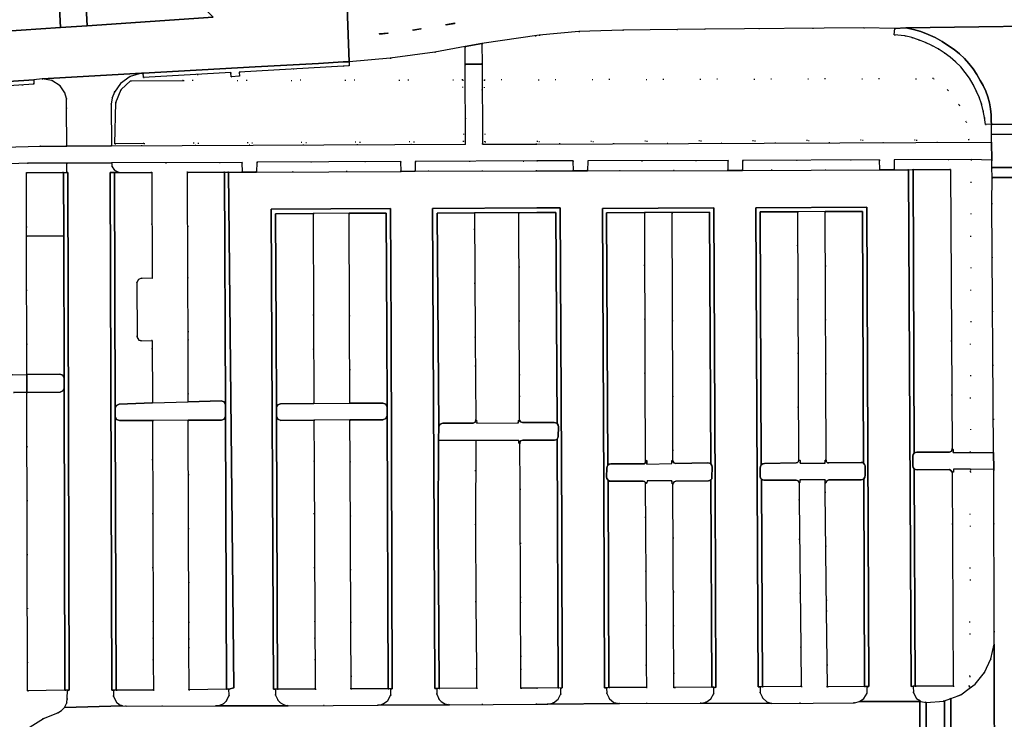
# Model space of a CAD drawing. Header units: metres. Extents: x 174791 to 179073, y 406431 to 409043.
# Tile 20 of 256: x 175438 to 175556, y 407625 to 407709. Entities that reach past the tile are written whole.
import ezdxf

# ---------------------------------------------------------------- set-up
doc = ezdxf.new("R2010")
doc.units = ezdxf.units.M
doc.linetypes.add('DOT', pattern=[6.35, 0, -6.35])
for name, color, linetype in [('scheiding_faunaraster', 254, 'Continuous'), ('terreindeelbegroeid', 254, 'DOT'), ('wegdeel_molgoot', 254, 'Continuous'), ('wegdeel_parkeervlak', 254, 'Continuous'), ('wegdeel_rijbaan', 254, 'Continuous'), ('wegdeel_rolbaan', 254, 'Continuous'), ('wegdeel_voetpad', 254, 'Continuous'), ('weginrichtingselement_markering_vliegtuigverharding', 254, 'Continuous')]:
    doc.layers.add(name, color=color, linetype=linetype)

msp = doc.modelspace()

# ---------------------------------------------------------------- linework, layer by layer
at = {"layer": 'scheiding_faunaraster'}
msp.add_polyline3d([(175453.016, 407694.125, 0), (175449.544, 407694.104, 0), (175449.654, 407699.039, 0), (175450.272, 407700.572, 0), (175451.424, 407701.631, 0), (175457.706, 407701.647, 0)], dxfattribs=at)
at = {"layer": 'terreindeelbegroeid'}
for points in [[(175542.827, 407707.865, 0), (175542.757, 407707.108, 0), (175544.015, 407706.99, 0), (175544.856, 407706.792, 0), (175545.682, 407706.536, 0), (175546.487, 407706.223, 0), (175547.269, 407705.856, 0), (175548.024, 407705.435, 0), (175548.748, 407704.964, 0), (175549.449, 407704.465, 0), (175550.106, 407703.908, 0), (175550.712, 407703.298, 0), (175551.265, 407702.637, 0), (175551.759, 407701.932, 0), (175552.191, 407701.188, 0), (175552.575, 407700.437, 0), (175552.906, 407699.662, 0), (175553.181, 407698.864, 0), (175553.399, 407698.05, 0), (175553.558, 407697.222, 0), (175553.659, 407696.384, 0), (175554.379, 407696.436, 0), (175554.38, 407695.25, 0), (175554.397, 407694.271, 0), (175500, 407694.061, 0), (175493.499, 407694.041, 0), (175493.462, 407703.628, 0), (175493.445, 407706.07, 0), (175500.302, 407707.078, 0), (175505.041, 407707.506, 0), (175510.294, 407707.701, 0), (175520.103, 407707.822, 0), (175539.123, 407707.954, 0)], [(175491.44, 407703.616, 0), (175491.486, 407694.027, 0), (175449.128, 407693.837, 0), (175449.106, 407698.839, 0), (175449.225, 407699.579, 0), (175449.482, 407700.284, 0), (175450.192, 407701.313, 0), (175451.353, 407702.152, 0), (175452.736, 407702.523, 0), (175452.924, 407702.534, 0), (175452.95, 407702.005, 0), (175463.414, 407702.614, 0), (175463.444, 407702.115, 0), (175464.444, 407702.178, 0), (175464.413, 407702.672, 0), (175476.859, 407703.396, 0), (175477.573, 407703.408, 0), (175477.551, 407703.912, 0), (175482.467, 407704.329, 0), (175487.793, 407705.045, 0), (175491.434, 407705.718, 0)], [(175443.773, 407693.806, 0), (175440.656, 407693.799, 0), (175409.404, 407692.967, 0), (175409.408, 407694.001, 0), (175392.003, 407693.576, 0), (175391.989, 407697.712, 0), (175397.011, 407697.763, 0), (175397.394, 407697.845, 0), (175402.171, 407700.163, 0), (175424.817, 407700.343, 0), (175431.974, 407700.699, 0), (175439.856, 407701.23, 0), (175439.842, 407701.725, 0), (175440.838, 407701.855, 0), (175442.008, 407701.666, 0), (175442.994, 407701.01, 0), (175443.541, 407700.192, 0), (175443.74, 407699.513, 0), (175443.763, 407698.401, 0)], [(175457.706, 407701.647, 0), (175451.424, 407701.631, 0), (175450.272, 407700.572, 0), (175449.654, 407699.039, 0), (175449.544, 407694.104, 0), (175453.016, 407694.125, 0), (175491.269, 407694.357, 0), (175491.146, 407701.734, 0)], [(175449.654, 407699.039, 0), (175450.272, 407700.572, 0), (175451.424, 407701.631, 0), (175457.706, 407701.647, 0), (175491.146, 407701.734, 0), (175491.269, 407694.357, 0), (175453.016, 407694.125, 0), (175449.544, 407694.104, 0)], [(175493.725, 407701.738, 0), (175493.798, 407694.324, 0), (175551.718, 407694.561, 0), (175551.382, 407696.723, 0), (175550.528, 407698.738, 0), (175549.182, 407700.506, 0), (175547.439, 407701.884, 0)], [(175493.798, 407694.324, 0), (175493.725, 407701.738, 0), (175547.439, 407701.884, 0), (175549.182, 407700.506, 0), (175550.528, 407698.738, 0), (175551.382, 407696.723, 0), (175551.718, 407694.561, 0)], [(175541.044, 407690.963, 0), (175524.597, 407690.907, 0), (175524.618, 407692.102, 0), (175541.018, 407692.181, 0)], [(175551.868, 407657.179, 0), (175549.81, 407657.186, 0), (175549.803, 407657.54, 0), (175549.705, 407657.547, 0), (175549.511, 407691.005, 0), (175545.009, 407690.997, 0), (175544.48, 407690.982, 0), (175542.755, 407690.984, 0), (175542.749, 407692.177, 0), (175551.96, 407692.208, 0)], [(175554.445, 407692.135, 0), (175554.442, 407691.25, 0), (175554.487, 407690.053, 0), (175554.44, 407686.988, 0), (175554.647, 407657.17, 0), (175551.868, 407657.179, 0), (175551.96, 407692.208, 0)], [(175443.809, 407690.643, 0), (175443.389, 407690.641, 0), (175438.951, 407690.64, 0), (175438.966, 407683.071, 0), (175439.007, 407666.492, 0), (175437.29, 407666.475, 0), (175436.019, 407666.463, 0), (175435.925, 407691.669, 0), (175439.071, 407691.757, 0), (175443.772, 407691.776, 0)], [(175464.792, 407690.709, 0), (175463.146, 407690.704, 0), (175462.669, 407690.702, 0), (175458.236, 407690.689, 0), (175453.938, 407690.675, 0), (175450.034, 407690.663, 0), (175449.477, 407690.948, 0), (175449.216, 407691.337, 0), (175449.142, 407691.799, 0), (175464.766, 407691.858, 0)], [(175483.769, 407690.795, 0), (175466.495, 407690.717, 0), (175466.517, 407691.886, 0), (175483.749, 407691.979, 0)], [(175504.385, 407690.86, 0), (175500, 407690.846, 0), (175485.466, 407690.801, 0), (175485.472, 407691.976, 0), (175500, 407692.038, 0), (175504.366, 407692.057, 0)], [(175522.888, 407690.906, 0), (175506.08, 407690.859, 0), (175506.097, 407692.051, 0), (175522.892, 407692.097, 0)], [(175458.312, 407663.233, 0), (175454.027, 407663.094, 0), (175454.009, 407670.545, 0), (175452.715, 407670.522, 0), (175452.417, 407670.618, 0), (175452.272, 407670.792, 0), (175452.221, 407671.012, 0), (175452.178, 407677.497, 0), (175452.359, 407677.878, 0), (175452.714, 407678.022, 0), (175454.016, 407677.969, 0), (175453.938, 407690.675, 0), (175458.236, 407690.689, 0), (175458.271, 407678.112, 0), (175458.291, 407670.693, 0)], [(175477.644, 407663.054, 0), (175473.324, 407663.026, 0), (175473.295, 407673.573, 0), (175473.261, 407685.773, 0), (175477.551, 407685.793, 0), (175477.601, 407673.573, 0)], [(175497.944, 407661.036, 0), (175497.801, 407660.981, 0), (175497.802, 407660.702, 0), (175492.819, 407660.664, 0), (175492.794, 407661.033, 0), (175492.707, 407661.015, 0), (175492.642, 407670.91, 0), (175492.544, 407685.837, 0), (175497.857, 407685.847, 0), (175497.934, 407663.934, 0)], [(175516.261, 407663.916, 0), (175516.286, 407656.196, 0), (175516.167, 407656.213, 0), (175516.169, 407655.836, 0), (175513.172, 407655.779, 0), (175513.156, 407656.196, 0), (175513.06, 407656.165, 0), (175513.054, 407656.012, 0), (175512.968, 407655.886, 0), (175512.94, 407666.608, 0), (175512.891, 407685.864, 0), (175516.19, 407685.873, 0)], [(175534.603, 407656.251, 0), (175534.501, 407656.248, 0), (175534.483, 407655.901, 0), (175531.5, 407655.901, 0), (175531.507, 407656.228, 0), (175531.394, 407656.25, 0), (175531.359, 407656.163, 0), (175531.305, 407656.086, 0), (175531.193, 407685.953, 0), (175534.499, 407685.983, 0)], [(175458.407, 407628.759, 0), (175454.138, 407628.753, 0), (175454.127, 407632.323, 0), (175454.119, 407634.901, 0), (175454.113, 407636.901, 0), (175454.038, 407661.005, 0), (175458.318, 407661.015, 0), (175458.385, 407636.901, 0), (175458.39, 407634.901, 0), (175458.393, 407633.875, 0)], [(175477.795, 407628.901, 0), (175473.501, 407628.861, 0), (175473.483, 407632.332, 0), (175473.47, 407634.901, 0), (175473.46, 407636.901, 0), (175473.362, 407656.082, 0), (175473.337, 407661.037, 0), (175477.649, 407661.066, 0), (175477.672, 407656.102, 0), (175477.759, 407636.901, 0)], [(175497.861, 407658.594, 0), (175497.84, 407658.299, 0), (175497.958, 407658.304, 0), (175498.026, 407652.809, 0), (175498.069, 407639.282, 0), (175498.095, 407631.273, 0), (175498.102, 407628.978, 0), (175492.794, 407628.969, 0), (175492.781, 407631.257, 0), (175492.733, 407639.282, 0), (175492.679, 407648.5, 0), (175492.696, 407658.62, 0)], [(175551.883, 407655.158, 0), (175551.88, 407654.863, 0), (175551.799, 407630.397, 0), (175551.752, 407629.215, 0), (175549.829, 407629.215, 0), (175549.685, 407654.822, 0), (175549.838, 407654.829, 0), (175549.838, 407655.179, 0)], [(175554.663, 407655.131, 0), (175554.703, 407634.224, 0), (175554.333, 407632.469, 0), (175553.565, 407630.847, 0), (175552.441, 407629.449, 0), (175551.741, 407628.932, 0), (175551.752, 407629.215, 0), (175551.799, 407630.397, 0), (175551.88, 407654.863, 0), (175551.883, 407655.158, 0)], [(175516.171, 407653.777, 0), (175516.188, 407653.432, 0), (175516.281, 407653.43, 0), (175516.376, 407636.486, 0), (175516.408, 407630.793, 0), (175516.416, 407629.052, 0), (175513.123, 407629.053, 0), (175513.108, 407631.671, 0), (175513.08, 407636.468, 0), (175512.98, 407653.622, 0), (175513.043, 407653.502, 0), (175513.148, 407653.501, 0), (175513.198, 407653.78, 0)], [(175534.501, 407653.557, 0), (175534.5, 407652.458, 0), (175534.665, 407638.254, 0), (175534.77, 407629.152, 0), (175531.642, 407629.191, 0), (175531.589, 407633.836, 0), (175531.386, 407651.457, 0), (175531.382, 407653.555, 0), (175531.479, 407653.582, 0), (175531.48, 407653.915, 0), (175534.503, 407653.917, 0)], [(175461.684, 407626.866, 0), (175450.901, 407626.808, 0), (175450.468, 407626.861, 0), (175450.068, 407627.033, 0), (175449.732, 407627.308, 0), (175449.372, 407627.986, 0), (175449.384, 407628.753, 0), (175449.699, 407628.753, 0), (175454.138, 407628.753, 0), (175458.407, 407628.759, 0), (175462.881, 407628.854, 0), (175463.163, 407628.86, 0), (175463.205, 407628.127, 0), (175462.904, 407627.457, 0), (175462.569, 407627.142, 0), (175462.148, 407626.936, 0)], [(175482.549, 407628.906, 0), (175482.538, 407628.166, 0), (175482.195, 407627.51, 0), (175482.003, 407627.324, 0), (175481.551, 407627.063, 0), (175481.039, 407626.961, 0), (175470.247, 407626.878, 0), (175469.769, 407626.974, 0), (175469.341, 407627.207, 0), (175469.053, 407627.488, 0), (175468.738, 407628.138, 0), (175468.735, 407628.86, 0), (175468.987, 407628.864, 0), (175473.501, 407628.861, 0), (175477.795, 407628.901, 0), (175482.218, 407628.915, 0)], [(175502.874, 407628.997, 0), (175502.868, 407628.283, 0), (175502.548, 407627.645, 0), (175502.01, 407627.227, 0), (175501.345, 407627.074, 0), (175500, 407627.066, 0), (175489.555, 407627.001, 0), (175489.02, 407627.105, 0), (175488.553, 407627.384, 0), (175488.327, 407627.625, 0), (175488.038, 407628.25, 0), (175488.042, 407628.939, 0), (175488.312, 407628.955, 0), (175492.794, 407628.969, 0), (175498.102, 407628.978, 0), (175500, 407628.996, 0), (175502.545, 407629.019, 0)], [(175521.194, 407629.082, 0), (175521.171, 407628.337, 0), (175520.81, 407627.684, 0), (175520.283, 407627.305, 0), (175519.649, 407627.168, 0), (175509.914, 407627.136, 0), (175509.234, 407627.277, 0), (175508.683, 407627.699, 0), (175508.368, 407628.326, 0), (175508.361, 407629.028, 0), (175508.631, 407629.043, 0), (175513.123, 407629.053, 0), (175516.416, 407629.052, 0), (175516.497, 407629.053, 0), (175520.938, 407629.108, 0)], [(175534.77, 407629.152, 0), (175539.22, 407629.17, 0), (175539.527, 407629.167, 0), (175539.508, 407628.398, 0), (175539.129, 407627.729, 0), (175538.612, 407627.369, 0), (175537.996, 407627.239, 0), (175528.129, 407627.127, 0), (175527.528, 407627.347, 0), (175527.048, 407627.77, 0), (175526.736, 407628.412, 0), (175526.711, 407629.126, 0), (175526.985, 407629.125, 0), (175531.642, 407629.191, 0)], [(175551.741, 407628.932, 0), (175550.713, 407628.173, 0), (175550.423, 407628.066, 0), (175549.52, 407627.731, 0), (175548.771, 407627.454, 0), (175548.699, 407627.427, 0), (175546.571, 407627.27, 0), (175545.953, 407627.398, 0), (175545.821, 407627.488, 0), (175545.444, 407627.746, 0), (175545.05, 407628.422, 0), (175545.026, 407629.204, 0), (175545.268, 407629.198, 0), (175549.829, 407629.215, 0), (175551.752, 407629.215, 0)]]:
    msp.add_polyline3d(points, close=True, dxfattribs=at)
msp.add_polyline3d([(175437.391, 407664.331, 0), (175439.013, 407664.352, 0), (175439.101, 407628.67, 0), (175443.561, 407628.73, 0), (175443.865, 407628.732, 0), (175443.839, 407627.734, 0), (175443.789, 407627.224, 0), (175443.508, 407626.649, 0), (175443.159, 407626.291, 0), (175442.725, 407626.041, 0), (175440.979, 407625.365, 0), (175439.406, 407624.35, 0), (175438.211, 407623.202, 0), (175437.242, 407621.858, 0)], dxfattribs=at)
at = {"layer": 'wegdeel_molgoot'}
for points in [[(175477.573, 407703.408, 0), (175476.859, 407703.396, 0), (175464.413, 407702.672, 0), (175464.444, 407702.178, 0), (175463.444, 407702.115, 0), (175463.414, 407702.614, 0), (175452.95, 407702.005, 0), (175452.924, 407702.534, 0), (175466.303, 407703.288, 0), (175473.882, 407703.715, 0), (175476.853, 407703.882, 0), (175477.551, 407703.912, 0)], [(175402.171, 407700.163, 0), (175391.99, 407700.076, 0), (175387.071, 407700.035, 0), (175366.916, 407699.863, 0), (175365.818, 407700.394, 0), (175424.727, 407700.845, 0), (175431.914, 407701.236, 0), (175439.842, 407701.725, 0), (175439.856, 407701.23, 0), (175431.974, 407700.699, 0), (175424.817, 407700.343, 0)], [(175545.151, 407657.072, 0), (175545.038, 407656.913, 0), (175545, 407656.722, 0), (175545.002, 407655.585, 0), (175545.043, 407655.391, 0), (175545.159, 407655.23, 0), (175545.268, 407629.198, 0), (175545.026, 407629.204, 0), (175544.784, 407629.185, 0), (175544.48, 407690.982, 0), (175545.009, 407690.997, 0)], [(175443.865, 407628.732, 0), (175443.561, 407628.73, 0), (175443.465, 407664.848, 0), (175443.462, 407666.063, 0), (175443.417, 407683.056, 0), (175443.389, 407690.641, 0), (175443.809, 407690.643, 0), (175443.904, 407690.643, 0), (175444.06, 407628.734, 0)], [(175449.586, 407662.46, 0), (175449.589, 407661.461, 0), (175449.699, 407628.753, 0), (175449.384, 407628.753, 0), (175449.165, 407628.73, 0), (175448.98, 407690.66, 0), (175449.49, 407690.661, 0)], [(175463.163, 407628.86, 0), (175462.881, 407628.854, 0), (175462.769, 407661.528, 0), (175462.764, 407662.864, 0), (175462.669, 407690.702, 0), (175463.146, 407690.704, 0), (175463.748, 407629.001, 0)], [(175482.549, 407628.906, 0), (175482.218, 407628.915, 0), (175482.098, 407661.604, 0), (175482.096, 407662.574, 0), (175482.064, 407671.661, 0), (175481.984, 407685.804, 0), (175477.551, 407685.793, 0), (175473.261, 407685.773, 0), (175468.766, 407685.725, 0), (175468.845, 407671.756, 0), (175468.875, 407662.587, 0), (175468.878, 407661.761, 0), (175468.88, 407661.515, 0), (175468.987, 407628.864, 0), (175468.735, 407628.86, 0), (175468.528, 407628.856, 0), (175468.239, 407686.256, 0), (175482.502, 407686.336, 0), (175482.585, 407671.528, 0), (175482.725, 407628.907, 0)], [(175502.874, 407628.997, 0), (175502.545, 407629.019, 0), (175502.433, 407658.766, 0), (175502.538, 407658.918, 0), (175502.578, 407659.099, 0), (175502.598, 407660.241, 0), (175502.554, 407660.454, 0), (175502.423, 407660.628, 0), (175502.293, 407685.885, 0), (175500, 407685.865, 0), (175497.857, 407685.847, 0), (175492.544, 407685.837, 0), (175488.082, 407685.812, 0), (175488.286, 407660.228, 0), (175488.235, 407658.643, 0), (175488.204, 407648.894, 0), (175488.312, 407628.955, 0), (175488.042, 407628.939, 0), (175487.808, 407628.957, 0), (175487.733, 407647.804, 0), (175487.535, 407686.35, 0), (175500, 407686.414, 0), (175502.801, 407686.428, 0), (175502.997, 407648.265, 0), (175503.034, 407629.031, 0)], [(175521.194, 407629.082, 0), (175520.938, 407629.108, 0), (175520.822, 407653.88, 0), (175520.927, 407654.026, 0), (175520.962, 407654.202, 0), (175520.984, 407655.418, 0), (175520.938, 407655.625, 0), (175520.812, 407655.794, 0), (175520.66, 407685.901, 0), (175516.19, 407685.873, 0), (175512.891, 407685.864, 0), (175508.362, 407685.835, 0), (175508.515, 407655.659, 0), (175508.405, 407655.499, 0), (175508.365, 407655.309, 0), (175508.354, 407654.251, 0), (175508.4, 407654.042, 0), (175508.524, 407653.867, 0), (175508.631, 407629.043, 0), (175508.361, 407629.028, 0), (175508.113, 407629.026, 0), (175508.034, 407653.008, 0), (175507.865, 407686.368, 0), (175521.179, 407686.435, 0), (175521.349, 407652.816, 0), (175521.421, 407629.072, 0)], [(175539.527, 407629.167, 0), (175539.22, 407629.17, 0), (175539.111, 407654.024, 0), (175539.261, 407654.214, 0), (175539.303, 407654.453, 0), (175539.27, 407655.553, 0), (175539.223, 407655.738, 0), (175539.102, 407655.886, 0), (175538.97, 407685.993, 0), (175534.499, 407685.983, 0), (175531.193, 407685.953, 0), (175526.721, 407685.941, 0), (175526.862, 407655.687, 0), (175526.75, 407655.508, 0), (175526.712, 407655.299, 0), (175526.722, 407654.281, 0), (175526.764, 407654.11, 0), (175526.87, 407653.97, 0), (175526.985, 407629.125, 0), (175526.711, 407629.126, 0), (175526.476, 407629.125, 0), (175526.206, 407686.439, 0), (175539.482, 407686.511, 0), (175539.718, 407629.171, 0)]]:
    msp.add_polyline3d(points, close=True, dxfattribs=at)
at = {"layer": 'wegdeel_parkeervlak'}
for points in [[(175443.037, 407707.986, 0), (175428.871, 407707.028, 0), (175431.921, 407710.375, 0), (175442.888, 407711.112, 0)], [(175459.759, 407710.771, 0), (175461.275, 407709.219, 0), (175446.235, 407708.202, 0), (175446.056, 407711.326, 0), (175454.782, 407711.912, 0), (175458.406, 407712.156, 0)], [(175549.705, 407657.547, 0), (175549.6, 407657.31, 0), (175549.363, 407657.203, 0), (175545.477, 407657.2, 0), (175545.302, 407657.166, 0), (175545.151, 407657.072, 0), (175545.009, 407690.997, 0), (175549.511, 407691.005, 0)], [(175443.417, 407683.056, 0), (175438.966, 407683.071, 0), (175438.951, 407690.64, 0), (175443.389, 407690.641, 0)], [(175454.009, 407670.545, 0), (175454.027, 407663.094, 0), (175450.056, 407662.965, 0), (175449.724, 407662.808, 0), (175449.586, 407662.46, 0), (175449.49, 407690.661, 0), (175450.034, 407690.663, 0), (175453.938, 407690.675, 0), (175454.016, 407677.969, 0), (175452.714, 407678.022, 0), (175452.359, 407677.878, 0), (175452.178, 407677.497, 0), (175452.221, 407671.012, 0), (175452.272, 407670.792, 0), (175452.417, 407670.618, 0), (175452.715, 407670.522, 0)], [(175462.764, 407662.864, 0), (175462.617, 407663.216, 0), (175462.264, 407663.361, 0), (175458.312, 407663.233, 0), (175458.291, 407670.693, 0), (175458.271, 407678.112, 0), (175458.236, 407690.689, 0), (175462.669, 407690.702, 0)], [(175473.324, 407663.026, 0), (175469.361, 407663, 0), (175469.044, 407662.881, 0), (175468.875, 407662.587, 0), (175468.845, 407671.756, 0), (175468.766, 407685.725, 0), (175473.261, 407685.773, 0), (175473.295, 407673.573, 0)], [(175482.096, 407662.574, 0), (175481.946, 407662.935, 0), (175481.588, 407663.08, 0), (175477.644, 407663.054, 0), (175477.601, 407673.573, 0), (175477.551, 407685.793, 0), (175481.984, 407685.804, 0), (175482.064, 407671.661, 0)], [(175492.707, 407661.015, 0), (175492.622, 407660.789, 0), (175492.403, 407660.69, 0), (175488.776, 407660.694, 0), (175488.435, 407660.562, 0), (175488.286, 407660.228, 0), (175488.082, 407685.812, 0), (175492.544, 407685.837, 0), (175492.642, 407670.91, 0)], [(175502.423, 407660.628, 0), (175502.262, 407660.72, 0), (175502.078, 407660.747, 0), (175498.276, 407660.745, 0), (175498.053, 407660.826, 0), (175497.944, 407661.036, 0), (175497.934, 407663.934, 0), (175497.857, 407685.847, 0), (175500, 407685.865, 0), (175502.293, 407685.885, 0)], [(175512.968, 407655.886, 0), (175512.85, 407655.83, 0), (175508.857, 407655.799, 0), (175508.673, 407655.76, 0), (175508.515, 407655.659, 0), (175508.362, 407685.835, 0), (175512.891, 407685.864, 0), (175512.94, 407666.608, 0)], [(175520.812, 407655.794, 0), (175520.646, 407655.891, 0), (175520.456, 407655.92, 0), (175516.628, 407655.857, 0), (175516.405, 407655.924, 0), (175516.29, 407656.126, 0), (175516.286, 407656.196, 0), (175516.261, 407663.916, 0), (175516.19, 407685.873, 0), (175520.66, 407685.901, 0)], [(175531.305, 407656.086, 0), (175531.177, 407655.985, 0), (175531.02, 407655.938, 0), (175527.235, 407655.867, 0), (175527.031, 407655.813, 0), (175526.862, 407655.687, 0), (175526.721, 407685.941, 0), (175531.193, 407685.953, 0)], [(175539.102, 407655.886, 0), (175538.966, 407655.96, 0), (175538.812, 407655.982, 0), (175534.936, 407655.927, 0), (175534.777, 407655.949, 0), (175534.653, 407656.052, 0), (175534.61, 407656.147, 0), (175534.603, 407656.251, 0), (175534.499, 407685.983, 0), (175538.97, 407685.993, 0)], [(175443.417, 407683.056, 0), (175443.462, 407666.063, 0), (175443.304, 407666.397, 0), (175442.958, 407666.53, 0), (175439.007, 407666.492, 0), (175438.966, 407683.071, 0)], [(175443.561, 407628.73, 0), (175439.101, 407628.67, 0), (175439.013, 407664.352, 0), (175442.981, 407664.403, 0), (175443.307, 407664.535, 0), (175443.465, 407664.848, 0)], [(175482.218, 407628.915, 0), (175477.795, 407628.901, 0), (175477.759, 407636.901, 0), (175477.672, 407656.102, 0), (175477.649, 407661.066, 0), (175481.6, 407661.093, 0), (175481.949, 407661.241, 0), (175482.098, 407661.604, 0)], [(175454.038, 407661.005, 0), (175454.113, 407636.901, 0), (175454.119, 407634.901, 0), (175454.127, 407632.323, 0), (175454.138, 407628.753, 0), (175449.699, 407628.753, 0), (175449.589, 407661.461, 0), (175449.747, 407661.129, 0), (175450.09, 407660.996, 0)], [(175462.881, 407628.854, 0), (175458.407, 407628.759, 0), (175458.393, 407633.875, 0), (175458.39, 407634.901, 0), (175458.385, 407636.901, 0), (175458.318, 407661.015, 0), (175462.271, 407661.024, 0), (175462.624, 407661.173, 0), (175462.769, 407661.528, 0)], [(175473.337, 407661.037, 0), (175473.362, 407656.082, 0), (175473.46, 407636.901, 0), (175473.47, 407634.901, 0), (175473.483, 407632.332, 0), (175473.501, 407628.861, 0), (175468.987, 407628.864, 0), (175468.88, 407661.515, 0), (175469.03, 407661.154, 0), (175469.388, 407661.01, 0)], [(175492.696, 407658.62, 0), (175492.679, 407648.5, 0), (175492.733, 407639.282, 0), (175492.781, 407631.257, 0), (175492.794, 407628.969, 0), (175488.312, 407628.955, 0), (175488.204, 407648.894, 0), (175488.235, 407658.643, 0)], [(175502.545, 407629.019, 0), (175500, 407628.996, 0), (175498.102, 407628.978, 0), (175498.095, 407631.273, 0), (175498.069, 407639.282, 0), (175498.026, 407652.809, 0), (175497.958, 407658.304, 0), (175498.067, 407658.561, 0), (175498.335, 407658.637, 0), (175502.128, 407658.634, 0), (175502.292, 407658.672, 0), (175502.433, 407658.766, 0)], [(175549.685, 407654.822, 0), (175549.829, 407629.215, 0), (175545.268, 407629.198, 0), (175545.159, 407655.23, 0), (175545.312, 407655.136, 0), (175545.489, 407655.104, 0), (175549.363, 407655.143, 0), (175549.548, 407655.006, 0)], [(175512.98, 407653.622, 0), (175513.08, 407636.468, 0), (175513.108, 407631.671, 0), (175513.123, 407629.053, 0), (175508.631, 407629.043, 0), (175508.524, 407653.867, 0), (175508.698, 407653.756, 0), (175508.9, 407653.718, 0), (175512.744, 407653.74, 0), (175512.874, 407653.706, 0)], [(175520.938, 407629.108, 0), (175516.497, 407629.053, 0), (175516.416, 407629.052, 0), (175516.408, 407630.793, 0), (175516.376, 407636.486, 0), (175516.281, 407653.43, 0), (175516.298, 407653.499, 0), (175516.423, 407653.673, 0), (175516.624, 407653.746, 0), (175520.552, 407653.769, 0), (175520.696, 407653.801, 0), (175520.822, 407653.88, 0)], [(175531.382, 407653.555, 0), (175531.386, 407651.457, 0), (175531.589, 407633.836, 0), (175531.642, 407629.191, 0), (175526.985, 407629.125, 0), (175526.87, 407653.97, 0), (175527.008, 407653.888, 0), (175527.166, 407653.862, 0), (175531.023, 407653.848, 0), (175531.27, 407653.784, 0)], [(175539.22, 407629.17, 0), (175534.77, 407629.152, 0), (175534.665, 407638.254, 0), (175534.5, 407652.458, 0), (175534.501, 407653.557, 0), (175534.601, 407653.567, 0), (175534.706, 407653.785, 0), (175534.929, 407653.88, 0), (175538.809, 407653.915, 0), (175538.969, 407653.945, 0), (175539.111, 407654.024, 0)]]:
    msp.add_polyline3d(points, close=True, dxfattribs=at)
at = {"layer": 'wegdeel_rijbaan'}
for points in [[(175477.317, 407710.399, 0), (175477.551, 407703.912, 0), (175476.853, 407703.882, 0), (175473.882, 407703.715, 0), (175466.303, 407703.288, 0), (175452.924, 407702.534, 0), (175452.736, 407702.523, 0), (175440.838, 407701.855, 0), (175439.842, 407701.725, 0), (175431.914, 407701.236, 0), (175424.727, 407700.845, 0), (175365.818, 407700.394, 0), (175320.614, 407699.972, 0), (175319.374, 407699.961, 0), (175265.353, 407699.457, 0), (175263.214, 407699.437, 0), (175254.661, 407699.353, 0), (175247.805, 407699.286, 0), (175247.093, 407702.762, 0), (175243.101, 407722.257, 0)], [(175253.438, 407711.36, 0), (175256.006, 407708.926, 0), (175258.186, 407707.512, 0), (175260.544, 407706.314, 0), (175262.565, 407705.837, 0), (175264.479, 407705.511, 0), (175266.218, 407705.405, 0), (175270.174, 407705.41, 0), (175285.761, 407705.43, 0), (175347.157, 407706.035, 0), (175359.333, 407706.126, 0), (175363.562, 407706.158, 0), (175409.031, 407706.498, 0), (175424.649, 407706.74, 0), (175428.871, 407707.028, 0), (175443.037, 407707.986, 0), (175446.235, 407708.202, 0), (175461.275, 407709.219, 0)], [(175560.505, 407696.367, 0), (175554.379, 407696.436, 0), (175554.358, 407696.803, 0), (175554.352, 407697.536, 0), (175554.284, 407698.266, 0), (175554.153, 407698.986, 0), (175553.96, 407699.693, 0), (175553.707, 407700.381, 0), (175553.397, 407701.045, 0), (175553.03, 407701.679, 0), (175552.635, 407702.385, 0), (175552.188, 407703.059, 0), (175551.692, 407703.697, 0), (175551.149, 407704.297, 0), (175550.562, 407704.853, 0), (175549.935, 407705.364, 0), (175549.272, 407705.827, 0), (175548.491, 407706.339, 0), (175547.674, 407706.792, 0), (175546.826, 407707.181, 0), (175545.95, 407707.505, 0), (175545.052, 407707.763, 0), (175544.138, 407707.952, 0), (175567.489, 407708.263, 0)], [(175554.749, 407558.488, 0), (175554.649, 407581.948, 0), (175554.657, 407588.934, 0), (175554.675, 407593.575, 0), (175554.681, 407595.269, 0), (175554.682, 407595.59, 0), (175554.694, 407598.744, 0), (175554.715, 407604.43, 0), (175554.754, 407614.924, 0), (175554.703, 407634.224, 0), (175554.663, 407655.131, 0), (175554.647, 407657.17, 0), (175554.44, 407686.988, 0), (175554.487, 407690.053, 0), (175560.472, 407690.054, 0)], [(175439.406, 407624.35, 0), (175440.979, 407625.365, 0), (175442.725, 407626.041, 0), (175443.159, 407626.291, 0), (175443.508, 407626.649, 0), (175450.468, 407626.861, 0), (175450.901, 407626.808, 0), (175461.684, 407626.866, 0), (175470.247, 407626.878, 0), (175481.039, 407626.961, 0), (175489.555, 407627.001, 0), (175500, 407627.066, 0), (175501.345, 407627.074, 0), (175509.914, 407627.136, 0), (175519.649, 407627.168, 0), (175528.129, 407627.127, 0), (175537.996, 407627.239, 0), (175538.612, 407627.369, 0), (175545.821, 407627.397, 0), (175545.834, 407622.588, 0)]]:
    msp.add_polyline3d(points, dxfattribs=at)
for points in [[(175446.235, 407708.202, 0), (175443.037, 407707.986, 0), (175442.888, 407711.112, 0), (175446.056, 407711.326, 0)], [(175554.379, 407696.436, 0), (175553.659, 407696.384, 0), (175553.558, 407697.222, 0), (175553.399, 407698.05, 0), (175553.181, 407698.864, 0), (175552.906, 407699.662, 0), (175552.575, 407700.437, 0), (175552.191, 407701.188, 0), (175551.759, 407701.932, 0), (175551.265, 407702.637, 0), (175550.712, 407703.298, 0), (175550.106, 407703.908, 0), (175549.449, 407704.465, 0), (175548.748, 407704.964, 0), (175548.024, 407705.435, 0), (175547.269, 407705.856, 0), (175546.487, 407706.223, 0), (175545.682, 407706.536, 0), (175544.856, 407706.792, 0), (175544.015, 407706.99, 0), (175542.757, 407707.108, 0), (175542.827, 407707.865, 0), (175544.138, 407707.952, 0), (175545.052, 407707.763, 0), (175545.95, 407707.505, 0), (175546.826, 407707.181, 0), (175547.674, 407706.792, 0), (175548.491, 407706.339, 0), (175549.272, 407705.827, 0), (175549.935, 407705.364, 0), (175550.562, 407704.853, 0), (175551.149, 407704.297, 0), (175551.692, 407703.697, 0), (175552.188, 407703.059, 0), (175552.635, 407702.385, 0), (175553.03, 407701.679, 0), (175553.397, 407701.045, 0), (175553.707, 407700.381, 0), (175553.96, 407699.693, 0), (175554.153, 407698.986, 0), (175554.284, 407698.266, 0), (175554.352, 407697.536, 0), (175554.358, 407696.803, 0)], [(175449.128, 407693.837, 0), (175443.773, 407693.806, 0), (175443.763, 407698.401, 0), (175443.74, 407699.513, 0), (175443.541, 407700.192, 0), (175442.994, 407701.01, 0), (175442.008, 407701.666, 0), (175440.838, 407701.855, 0), (175452.736, 407702.523, 0), (175451.353, 407702.152, 0), (175450.192, 407701.313, 0), (175449.482, 407700.284, 0), (175449.225, 407699.579, 0), (175449.106, 407698.839, 0)], [(175560.505, 407696.367, 0), (175560.501, 407695.222, 0), (175554.38, 407695.25, 0), (175554.379, 407696.436, 0)], [(175560.501, 407695.222, 0), (175560.522, 407694.208, 0), (175560.526, 407692.239, 0), (175560.509, 407691.249, 0), (175554.442, 407691.25, 0), (175554.445, 407692.135, 0), (175554.397, 407694.271, 0), (175554.38, 407695.25, 0)], [(175450.034, 407690.663, 0), (175449.49, 407690.661, 0), (175448.98, 407690.66, 0), (175449.165, 407628.73, 0), (175449.384, 407628.753, 0), (175449.372, 407627.986, 0), (175449.732, 407627.308, 0), (175450.068, 407627.033, 0), (175450.468, 407626.861, 0), (175443.508, 407626.649, 0), (175443.789, 407627.224, 0), (175443.839, 407627.734, 0), (175443.865, 407628.732, 0), (175444.06, 407628.734, 0), (175443.904, 407690.643, 0), (175443.809, 407690.643, 0), (175443.772, 407691.776, 0), (175449.142, 407691.799, 0), (175449.216, 407691.337, 0), (175449.477, 407690.948, 0)], [(175544.48, 407690.982, 0), (175544.784, 407629.185, 0), (175545.026, 407629.204, 0), (175545.05, 407628.422, 0), (175545.444, 407627.746, 0), (175545.821, 407627.488, 0), (175545.821, 407627.397, 0), (175538.612, 407627.369, 0), (175539.129, 407627.729, 0), (175539.508, 407628.398, 0), (175539.527, 407629.167, 0), (175539.718, 407629.171, 0), (175539.482, 407686.511, 0), (175526.206, 407686.439, 0), (175526.476, 407629.125, 0), (175526.711, 407629.126, 0), (175526.736, 407628.412, 0), (175527.048, 407627.77, 0), (175527.528, 407627.347, 0), (175528.129, 407627.127, 0), (175519.649, 407627.168, 0), (175520.283, 407627.305, 0), (175520.81, 407627.684, 0), (175521.171, 407628.337, 0), (175521.194, 407629.082, 0), (175521.421, 407629.072, 0), (175521.349, 407652.816, 0), (175521.179, 407686.435, 0), (175507.865, 407686.368, 0), (175508.034, 407653.008, 0), (175508.113, 407629.026, 0), (175508.361, 407629.028, 0), (175508.368, 407628.326, 0), (175508.683, 407627.699, 0), (175509.234, 407627.277, 0), (175509.914, 407627.136, 0), (175501.345, 407627.074, 0), (175502.01, 407627.227, 0), (175502.548, 407627.645, 0), (175502.868, 407628.283, 0), (175502.874, 407628.997, 0), (175503.034, 407629.031, 0), (175502.997, 407648.265, 0), (175502.801, 407686.428, 0), (175500, 407686.414, 0), (175487.535, 407686.35, 0), (175487.733, 407647.804, 0), (175487.808, 407628.957, 0), (175488.042, 407628.939, 0), (175488.038, 407628.25, 0), (175488.327, 407627.625, 0), (175488.553, 407627.384, 0), (175489.02, 407627.105, 0), (175489.555, 407627.001, 0), (175481.039, 407626.961, 0), (175481.551, 407627.063, 0), (175482.003, 407627.324, 0), (175482.195, 407627.51, 0), (175482.538, 407628.166, 0), (175482.549, 407628.906, 0), (175482.725, 407628.907, 0), (175482.585, 407671.528, 0), (175482.502, 407686.336, 0), (175468.239, 407686.256, 0), (175468.528, 407628.856, 0), (175468.735, 407628.86, 0), (175468.738, 407628.138, 0), (175469.053, 407627.488, 0), (175469.341, 407627.207, 0), (175469.769, 407626.974, 0), (175470.247, 407626.878, 0), (175461.684, 407626.866, 0), (175462.148, 407626.936, 0), (175462.569, 407627.142, 0), (175462.904, 407627.457, 0), (175463.205, 407628.127, 0), (175463.163, 407628.86, 0), (175463.748, 407629.001, 0), (175463.146, 407690.704, 0), (175464.792, 407690.709, 0), (175466.495, 407690.717, 0), (175483.769, 407690.795, 0), (175485.466, 407690.801, 0), (175500, 407690.846, 0), (175504.385, 407690.86, 0), (175506.08, 407690.859, 0), (175522.888, 407690.906, 0), (175524.597, 407690.907, 0), (175541.044, 407690.963, 0), (175542.755, 407690.984, 0)], [(175560.509, 407691.249, 0), (175560.472, 407690.054, 0), (175554.487, 407690.053, 0), (175554.442, 407691.25, 0)], [(175554.754, 407614.924, 0), (175554.36, 407616.535, 0), (175553.423, 407618.467, 0), (175552.055, 407620.123, 0), (175550.376, 407621.384, 0), (175549.536, 407621.75, 0), (175549.52, 407627.731, 0), (175550.423, 407628.066, 0), (175550.713, 407628.173, 0), (175551.741, 407628.932, 0), (175552.441, 407629.449, 0), (175553.565, 407630.847, 0), (175554.333, 407632.469, 0), (175554.703, 407634.224, 0)], [(175546.571, 407627.27, 0), (175546.584, 407622.553, 0), (175545.834, 407622.588, 0), (175545.821, 407627.397, 0), (175545.821, 407627.488, 0), (175545.953, 407627.398, 0)], [(175548.785, 407622.077, 0), (175548.451, 407622.222, 0), (175546.999, 407622.534, 0), (175546.584, 407622.553, 0), (175546.571, 407627.27, 0), (175548.699, 407627.427, 0), (175548.771, 407627.454, 0)], [(175549.536, 407621.75, 0), (175548.785, 407622.077, 0), (175548.771, 407627.454, 0), (175549.52, 407627.731, 0)]]:
    msp.add_polyline3d(points, close=True, dxfattribs=at)
at = {"layer": 'wegdeel_rolbaan'}
msp.add_polyline3d([(175567.489, 407708.263, 0), (175544.138, 407707.952, 0), (175542.827, 407707.865, 0), (175539.123, 407707.954, 0), (175520.103, 407707.822, 0), (175510.294, 407707.701, 0), (175505.041, 407707.506, 0), (175500.302, 407707.078, 0), (175493.445, 407706.07, 0), (175491.434, 407705.718, 0), (175487.793, 407705.045, 0), (175482.467, 407704.329, 0), (175477.551, 407703.912, 0), (175477.317, 407710.399, 0)], dxfattribs=at)
at = {"layer": 'wegdeel_voetpad'}
for points in [[(175493.462, 407703.628, 0), (175491.44, 407703.616, 0), (175491.434, 407705.718, 0), (175493.445, 407706.07, 0)], [(175443.462, 407666.063, 0), (175443.465, 407664.848, 0), (175443.307, 407664.535, 0), (175442.981, 407664.403, 0), (175439.013, 407664.352, 0), (175439.007, 407666.492, 0), (175442.958, 407666.53, 0), (175443.304, 407666.397, 0)], [(175462.764, 407662.864, 0), (175462.769, 407661.528, 0), (175462.624, 407661.173, 0), (175462.271, 407661.024, 0), (175458.318, 407661.015, 0), (175454.038, 407661.005, 0), (175450.09, 407660.996, 0), (175449.747, 407661.129, 0), (175449.589, 407661.461, 0), (175449.586, 407662.46, 0), (175449.724, 407662.808, 0), (175450.056, 407662.965, 0), (175454.027, 407663.094, 0), (175458.312, 407663.233, 0), (175462.264, 407663.361, 0), (175462.617, 407663.216, 0)], [(175482.096, 407662.574, 0), (175482.098, 407661.604, 0), (175481.949, 407661.241, 0), (175481.6, 407661.093, 0), (175477.649, 407661.066, 0), (175473.337, 407661.037, 0), (175469.388, 407661.01, 0), (175469.03, 407661.154, 0), (175468.88, 407661.515, 0), (175468.878, 407661.761, 0), (175468.875, 407662.587, 0), (175469.044, 407662.881, 0), (175469.361, 407663, 0), (175473.324, 407663.026, 0), (175477.644, 407663.054, 0), (175481.588, 407663.08, 0), (175481.946, 407662.935, 0)], [(175502.423, 407660.628, 0), (175502.554, 407660.454, 0), (175502.598, 407660.241, 0), (175502.578, 407659.099, 0), (175502.538, 407658.918, 0), (175502.433, 407658.766, 0), (175502.292, 407658.672, 0), (175502.128, 407658.634, 0), (175498.335, 407658.637, 0), (175498.067, 407658.561, 0), (175497.958, 407658.304, 0), (175497.84, 407658.299, 0), (175497.861, 407658.594, 0), (175492.696, 407658.62, 0), (175488.235, 407658.643, 0), (175488.286, 407660.228, 0), (175488.435, 407660.562, 0), (175488.776, 407660.694, 0), (175492.403, 407660.69, 0), (175492.622, 407660.789, 0), (175492.707, 407661.015, 0), (175492.794, 407661.033, 0), (175492.819, 407660.664, 0), (175497.802, 407660.702, 0), (175497.801, 407660.981, 0), (175497.944, 407661.036, 0), (175498.053, 407660.826, 0), (175498.276, 407660.745, 0), (175502.078, 407660.747, 0), (175502.262, 407660.72, 0)], [(175551.868, 407657.179, 0), (175554.647, 407657.17, 0), (175554.663, 407655.131, 0), (175551.883, 407655.158, 0), (175549.838, 407655.179, 0), (175549.838, 407654.829, 0), (175549.685, 407654.822, 0), (175549.548, 407655.006, 0), (175549.363, 407655.143, 0), (175545.489, 407655.104, 0), (175545.312, 407655.136, 0), (175545.159, 407655.23, 0), (175545.043, 407655.391, 0), (175545.002, 407655.585, 0), (175545, 407656.722, 0), (175545.038, 407656.913, 0), (175545.151, 407657.072, 0), (175545.302, 407657.166, 0), (175545.477, 407657.2, 0), (175549.363, 407657.203, 0), (175549.6, 407657.31, 0), (175549.705, 407657.547, 0), (175549.803, 407657.54, 0), (175549.81, 407657.186, 0)], [(175516.286, 407656.196, 0), (175516.29, 407656.126, 0), (175516.405, 407655.924, 0), (175516.628, 407655.857, 0), (175520.456, 407655.92, 0), (175520.646, 407655.891, 0), (175520.812, 407655.794, 0), (175520.938, 407655.625, 0), (175520.984, 407655.418, 0), (175520.962, 407654.202, 0), (175520.927, 407654.026, 0), (175520.822, 407653.88, 0), (175520.696, 407653.801, 0), (175520.552, 407653.769, 0), (175516.624, 407653.746, 0), (175516.423, 407653.673, 0), (175516.298, 407653.499, 0), (175516.281, 407653.43, 0), (175516.188, 407653.432, 0), (175516.171, 407653.777, 0), (175513.198, 407653.78, 0), (175513.148, 407653.501, 0), (175513.043, 407653.502, 0), (175512.98, 407653.622, 0), (175512.874, 407653.706, 0), (175512.744, 407653.74, 0), (175508.9, 407653.718, 0), (175508.698, 407653.756, 0), (175508.524, 407653.867, 0), (175508.4, 407654.042, 0), (175508.354, 407654.251, 0), (175508.365, 407655.309, 0), (175508.405, 407655.499, 0), (175508.515, 407655.659, 0), (175508.673, 407655.76, 0), (175508.857, 407655.799, 0), (175512.85, 407655.83, 0), (175512.968, 407655.886, 0), (175513.054, 407656.012, 0), (175513.06, 407656.165, 0), (175513.156, 407656.196, 0), (175513.172, 407655.779, 0), (175516.169, 407655.836, 0), (175516.167, 407656.213, 0)], [(175539.102, 407655.886, 0), (175539.223, 407655.738, 0), (175539.27, 407655.553, 0), (175539.303, 407654.453, 0), (175539.261, 407654.214, 0), (175539.111, 407654.024, 0), (175538.969, 407653.945, 0), (175538.809, 407653.915, 0), (175534.929, 407653.88, 0), (175534.706, 407653.785, 0), (175534.601, 407653.567, 0), (175534.501, 407653.557, 0), (175534.503, 407653.917, 0), (175531.48, 407653.915, 0), (175531.479, 407653.582, 0), (175531.382, 407653.555, 0), (175531.27, 407653.784, 0), (175531.023, 407653.848, 0), (175527.166, 407653.862, 0), (175527.008, 407653.888, 0), (175526.87, 407653.97, 0), (175526.764, 407654.11, 0), (175526.722, 407654.281, 0), (175526.712, 407655.299, 0), (175526.75, 407655.508, 0), (175526.862, 407655.687, 0), (175527.031, 407655.813, 0), (175527.235, 407655.867, 0), (175531.02, 407655.938, 0), (175531.177, 407655.985, 0), (175531.305, 407656.086, 0), (175531.359, 407656.163, 0), (175531.394, 407656.25, 0), (175531.507, 407656.228, 0), (175531.5, 407655.901, 0), (175534.483, 407655.901, 0), (175534.501, 407656.248, 0), (175534.603, 407656.251, 0), (175534.61, 407656.147, 0), (175534.653, 407656.052, 0), (175534.777, 407655.949, 0), (175534.936, 407655.927, 0), (175538.812, 407655.982, 0), (175538.966, 407655.96, 0)]]:
    msp.add_polyline3d(points, close=True, dxfattribs=at)
for points in [[(175409.404, 407692.967, 0), (175440.656, 407693.799, 0), (175443.773, 407693.806, 0), (175449.128, 407693.837, 0), (175491.486, 407694.027, 0), (175491.44, 407703.616, 0), (175493.462, 407703.628, 0), (175493.499, 407694.041, 0), (175500, 407694.061, 0), (175554.397, 407694.271, 0), (175554.445, 407692.135, 0), (175551.96, 407692.208, 0), (175542.749, 407692.177, 0), (175542.755, 407690.984, 0), (175541.044, 407690.963, 0), (175541.018, 407692.181, 0), (175524.618, 407692.102, 0), (175524.597, 407690.907, 0), (175522.888, 407690.906, 0), (175522.892, 407692.097, 0), (175506.097, 407692.051, 0), (175506.08, 407690.859, 0), (175504.385, 407690.86, 0), (175504.366, 407692.057, 0), (175500, 407692.038, 0), (175485.472, 407691.976, 0), (175485.466, 407690.801, 0), (175483.769, 407690.795, 0), (175483.749, 407691.979, 0), (175466.517, 407691.886, 0), (175466.495, 407690.717, 0), (175464.792, 407690.709, 0), (175464.766, 407691.858, 0), (175449.142, 407691.799, 0), (175443.772, 407691.776, 0), (175439.071, 407691.757, 0), (175435.925, 407691.669, 0)], [(175437.29, 407666.475, 0), (175439.007, 407666.492, 0), (175439.013, 407664.352, 0), (175437.391, 407664.331, 0)]]:
    msp.add_polyline3d(points, dxfattribs=at)
at = {"layer": 'weginrichtingselement_markering_vliegtuigverharding'}
for points in [[(175486.121, 407707.882, 0), (175486.136, 407707.783, 0), (175485.199, 407707.639, 0), (175485.184, 407707.738, 0), (175486.121, 407707.882, 0)], [(175490.149, 407708.545, 0), (175490.166, 407708.446, 0), (175489.15, 407708.274, 0), (175489.133, 407708.372, 0), (175490.149, 407708.545, 0)], [(175482.186, 407707.383, 0), (175482.196, 407707.283, 0), (175481.215, 407707.178, 0), (175481.205, 407707.278, 0), (175482.186, 407707.383, 0)]]:
    msp.add_polyline3d(points, dxfattribs=at)

doc.saveas('drawing.dxf')
